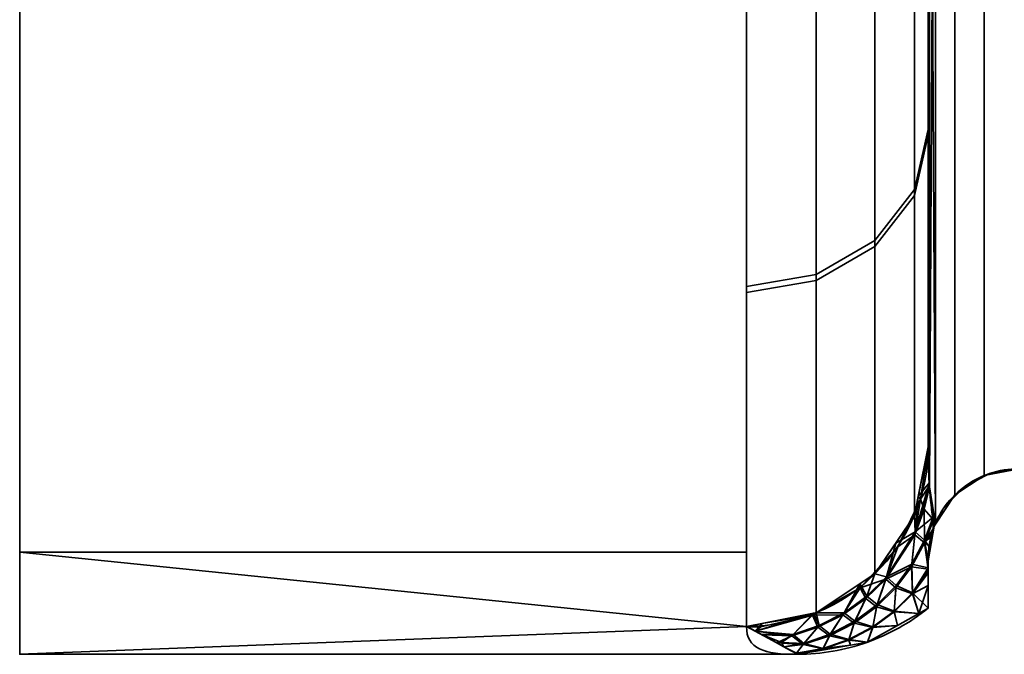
# Model space of a CAD drawing. Header units: millimetres. Extents: x -110 to 110, y -15 to 15.
# Tile 1 of 110: x -110 to -104.58, y -15 to -11.5. Entities that reach past the tile are written whole.
import ezdxf

# ---------------------------------------------------------------- set-up
doc = ezdxf.new("R2010")
doc.units = ezdxf.units.MM
doc.layers.add('1', color=7, linetype='Continuous', true_color=0xffffff)

msp = doc.modelspace()

# ---------------------------------------------------------------- linework, layer by layer
at = {"layer": '1', "color": 252, "linetype": 'Continuous', "lineweight": 35}
for p, q in [((-105, -8.6603, 11), (-105, -13.8564, 2)), ((-105, -13.8564, -2), (-105, -8.6603, -11)), ((-110, -15), (-105.7179, -15))]:
    msp.add_line(p, q, dxfattribs=at)
at = {"layer": '1', "color": 252, "linetype": 'Continuous', "lineweight": 35, "extrusion": (1, 0, 0)}
for centre, radius, start, end in [((0, 0, -110), 15, 0, 180), ((0, 0, -105), 14, 188.21321, 231.78679), ((0, 0, -105), 14, 128.21321, 171.78679), ((0, 0, -106), 15, 188.21321, 231.78679), ((0, 0, -106), 15, 128.21321, 171.78679)]:
    msp.add_arc(centre, radius, start, end, dxfattribs=at)
at = {"layer": '1', "color": 252, "linetype": 'Continuous', "lineweight": 35, "extrusion": (-1, 0, 0)}
for centre, radius, start, end in [((0, 0, 110), 15, 180, 0), ((0, 0, 105), 14.5, 357.45707, 2.53526)]:
    msp.add_arc(centre, radius, start, end, dxfattribs=at)
at = {"layer": '1', "color": 252, "linetype": 'Continuous', "lineweight": 35, "extrusion": (0, 0.142857, -0.989743)}
msp.add_arc((106, -14), 1, 180, 270, dxfattribs=at)
at = {"layer": '1', "color": 252, "linetype": 'Continuous', "lineweight": 35, "extrusion": (-9.62502e-07, -0.142857, -0.989743)}
msp.add_arc((-105.9999, 14.0007, 0.0001), 1, 359.9996, 89.9996, dxfattribs=at)
at = {"layer": '1', "color": 252, "linetype": 'Continuous', "lineweight": 35}
for points in [[(-105, -13.8564, 2), (-105, -13.894, 1.9088), (-104.999, -13.9691, 1.7245), (-104.9935, -14.0826, 1.4388), (-104.9831, -14.1924, 1.1543), (-104.9728, -14.2603, 0.9734), (-104.9667, -14.2932, 0.8845)], [(-104.9667, -14.2932, -0.8845), (-104.973, -14.259, -0.9767), (-104.9835, -14.1892, -1.1626), (-104.9938, -14.0782, -1.45), (-104.9991, -13.9656, -1.7333), (-105, -13.8926, -1.9123), (-105, -13.8564, -2)], [(-105, -14.4857, -0.6433), (-105, -14.4778, -0.6616), (-104.9997, -14.462, -0.6968), (-104.9983, -14.4382, -0.7451), (-104.996, -14.4139, -0.789), (-104.9924, -14.3883, -0.8284), (-104.9871, -14.3601, -0.862), (-104.9792, -14.3286, -0.8855), (-104.9713, -14.305, -0.8881), (-104.9667, -14.2932, -0.8845)], [(-105, -14.7453, 0), (-105.0503, -14.786, 0), (-105.1579, -14.8588, 0), (-105.3353, -14.9393, 0), (-105.5238, -14.9887, 0.0001), (-105.6532, -15, 0), (-105.7179, -15)], [(-106, -14.8462, 2.1429), (-106, -14.97, 1.2849), (-105.904, -15, 0.5545), (-105.7179, -15)], [(-105.7179, -15), (-105.9044, -15, -0.5556), (-106, -14.9698, -1.286), (-106, -14.8462, -2.1429)]]:
    msp.add_open_spline(points, degree=3, dxfattribs=at)
for points, knots in [([(-104.5, -13.9777, 0.7899), (-104.5548, -13.9777, 0.7899), (-104.6104, -13.9869, 0.7926), (-104.7139, -14.0218, 0.8031), (-104.7631, -14.048, 0.8109), (-104.8494, -14.1138, 0.8306), (-104.8875, -14.1543, 0.8428), (-104.9373, -14.2286, 0.8651), (-104.9538, -14.2603, 0.8746), (-104.9667, -14.2932, 0.8845)], [0, 0, 0, 0, 0.272272, 0.272272, 0.544336, 0.544336, 0.819649, 0.819649, 1, 1, 1, 1]), ([(-104.5, -13.9777, -0.7899), (-104.5548, -13.9777, -0.7899), (-104.6104, -13.9869, -0.7926), (-104.7139, -14.0218, -0.8031), (-104.7631, -14.048, -0.8109), (-104.8494, -14.1138, -0.8306), (-104.8875, -14.1543, -0.8428), (-104.9373, -14.2286, -0.8651), (-104.9538, -14.2603, -0.8746), (-104.9667, -14.2932, -0.8845)], [0, 0, 0, 0, 0.272272, 0.272272, 0.544337, 0.544337, 0.81965, 0.81965, 1, 1, 1, 1]), ([(-104.9667, -14.2932, 0.8845), (-104.969, -14.2991, 0.8863), (-104.9714, -14.3056, 0.887), (-104.9756, -14.3182, 0.8857), (-104.9775, -14.3244, 0.8839), (-104.9818, -14.3394, 0.877), (-104.984, -14.3477, 0.8709), (-104.9905, -14.3763, 0.8456), (-104.9931, -14.3929, 0.8217), (-104.999, -14.4387, 0.7483), (-105, -14.4634, 0.695), (-105, -14.4865, 0.6414)], [0, 0, 0, 0, 0.060109, 0.060109, 0.1199, 0.1199, 0.212934, 0.212934, 0.471196, 0.471196, 1, 1, 1, 1])]:
    msp.add_open_spline(points, degree=3, knots=knots, dxfattribs=at)
at = {"layer": '1', "color": 252, "linetype": 'Continuous', "lineweight": 35, "extrusion": (1, 0, 0)}
msp.add_open_spline([(-105, -14.7453, 0), (-105, -14.7188, -0.0728), (-105, -14.6636, -0.2173), (-105, -14.5766, -0.4311), (-105, -14.5163, -0.5727), (-105, -14.4857, -0.6433)], degree=3, dxfattribs=at)
at = {"layer": '1', "color": 252, "linetype": 'Continuous', "lineweight": 35, "extrusion": (1, -5.66252e-13, 2.06313e-13)}
msp.add_open_spline([(-105, -14.4865, 0.6414), (-105, -14.5781, 0.4298), (-105, -14.6664, 0.2166), (-105, -14.7453, 0)], degree=3, dxfattribs=at)
at = {"layer": '1', "color": 252, "linetype": 'Continuous', "lineweight": 35}
for points in [[(-110, -13.8582, 5.7403), (-110, -10.6066, 10.6066), (-110, -7.566, 7.566), (-110, -9.8855, 4.0947)], [(-110, -9.8855, -4.0947), (-110, -7.566, -7.566), (-110, -10.6066, -10.6066), (-110, -13.8582, -5.7403)], [(-104.6913, -7.7014, 11.7369), (-104.6913, -14.0152, 0.8011), (-104.5, -13.9777, 0.7899), (-104.5, -7.6729, 11.7101)], [(-104.6913, -14.0152, -0.8011), (-104.6913, -7.7014, -11.7369), (-104.5, -7.6729, -11.7101), (-104.5, -13.9777, -0.7899)], [(-104.8536, -7.7824, 11.8134), (-104.8536, -14.1219, 0.833), (-104.6913, -14.0152, 0.8011), (-104.6913, -7.7014, 11.7369)], [(-104.8536, -14.1219, -0.833), (-104.8536, -7.7824, -11.8134), (-104.6913, -7.7014, -11.7369), (-104.6913, -14.0152, -0.8011)], [(-104.9599, -7.9048, 11.9286), (-104.9599, -14.2828, 0.8814), (-104.8536, -14.1219, 0.833), (-104.8536, -7.7824, 11.8134)], [(-104.9599, -14.2828, -0.8814), (-104.9599, -7.9047, -11.9286), (-104.8536, -7.7824, -11.8134), (-104.8536, -14.1219, -0.833)], [(-104.9599, -7.9047, -11.9286), (-104.993, -14.0779, -1.4493), (-104.9927, -8.2871, -11.476)], [(-104.993, -14.0779, -1.4493), (-104.9599, -7.9047, -11.9286), (-104.9599, -14.2828, -0.8814)], [(-104.993, -8.294, 11.4673), (-104.9599, -14.2828, 0.8814), (-104.9599, -7.9048, 11.9286)], [(-104.9927, -8.2871, -11.476), (-104.993, -14.0779, -1.4493), (-105, -13.8564, -2)], [(-105, -13.8564, -2), (-105, -8.6603, -11), (-104.9927, -8.2871, -11.476)], [(-104.9927, -14.0819, 1.439), (-104.993, -8.294, 11.4673), (-105, -8.6603, 11)], [(-104.9599, -14.2828, 0.8814), (-104.993, -8.294, 11.4673), (-104.9927, -14.0819, 1.439)], [(-105, -8.6603, -11), (-105, -12.1084, -7.0276), (-105.0761, -12.4393, -7.2197), (-105.0761, -8.897, -11.3007)], [(-105, -12.1403, 6.9723), (-105, -8.6603, 11), (-105.0761, -8.897, 11.3007), (-105.0761, -12.4721, 7.1629)], [(-105, -8.6603, 11), (-105, -13.8564, 2), (-104.9927, -14.0819, 1.439)], [(-105, -13.8564, -2), (-105, -12.1244, -7), (-105, -8.6603, -11)], [(-105, -8.6603, 11), (-105, -12.1244, 7), (-105, -13.8564, 2)], [(-105.0761, -8.897, -11.3007), (-105.0761, -12.4393, -7.2197), (-105.2929, -12.7199, -7.3826), (-105.2929, -9.0977, -11.5556)], [(-105.0761, -12.4721, 7.1629), (-105.0761, -8.897, 11.3007), (-105.2929, -9.0977, 11.5556), (-105.2929, -12.7535, 7.3245)], [(-105.2929, -9.0977, -11.5556), (-105.2929, -12.7199, -7.3826), (-105.6173, -12.9074, -7.4914), (-105.6173, -9.2318, -11.7259)], [(-105.2929, -12.7535, 7.3245), (-105.2929, -9.0977, 11.5556), (-105.6173, -9.2318, 11.7259), (-105.6173, -12.9414, 7.4324)], [(-105.6173, -9.2318, -11.7259), (-105.6173, -12.9074, -7.4914), (-106, -12.9732, -7.5296), (-106, -9.2788, -11.7857)], [(-105.6173, -12.9414, 7.4324), (-105.6173, -9.2318, 11.7259), (-106, -9.2788, 11.7857), (-106, -13.0075, 7.4703)], [(-110, -13.8582, -5.7403), (-110, -15), (-110, -10.7), (-110, -9.8855, -4.0947)], [(-110, -9.8855, 4.0947), (-110, -10.7), (-110, -15), (-110, -13.8582, 5.7403)], [(-106, -14.4368, -4.0716), (-110, -14.4368, -4.0716), (-110, -11.4061, -9.7417), (-106, -11.4061, -9.7417)], [(-106, -11.4061, 9.7417), (-110, -11.4061, 9.7417), (-110, -14.4368, 4.0716), (-106, -14.4368, 4.0716)], [(-105, -12.1084, -7.0276), (-105, -13.8564, -2), (-105.0761, -14.2352, -2.0547), (-105.0761, -12.4393, -7.2197)], [(-105, -13.8564, 2), (-105, -12.1403, 6.9723), (-105.0761, -12.4721, 7.1629), (-105.0761, -14.2352, 2.0547)], [(-105.0761, -12.4393, -7.2197), (-105.0761, -14.2352, -2.0547), (-105.2929, -14.5563, -2.101), (-105.2929, -12.7199, -7.3826)], [(-105.0761, -14.2352, 2.0547), (-105.0761, -12.4721, 7.1629), (-105.2929, -12.7535, 7.3245), (-105.2929, -14.5563, 2.101)], [(-105.2929, -12.7199, -7.3826), (-105.2929, -14.5563, -2.101), (-105.6173, -14.7708, -2.132), (-105.6173, -12.9074, -7.4914)], [(-105.2929, -14.5563, 2.101), (-105.2929, -12.7535, 7.3245), (-105.6173, -12.9414, 7.4324), (-105.6173, -14.7708, 2.132)], [(-105.6173, -12.9074, -7.4914), (-105.6173, -14.7708, -2.132), (-106, -14.8462, -2.1429), (-106, -12.9732, -7.5296)], [(-105.6173, -14.7708, 2.132), (-105.6173, -12.9414, 7.4324), (-106, -13.0075, 7.4703), (-106, -14.8462, 2.1429)], [(-104.9936, -14.0534, 1.51), (-105, -13.8564, 2), (-105.0552, -14.1312, 2.0397)], [(-105.0552, -14.1312, -2.0397), (-105, -13.8564, -2), (-104.9996, -13.8684, -1.9702)], [(-104.9996, -13.8684, -1.9702), (-105.0424, -14.1462, -2.0095), (-105.0552, -14.1312, -2.0397)], [(-105.0424, -14.1462, -2.0095), (-104.9996, -13.8684, -1.9702), (-104.9932, -14.0701, -1.4688)], [(-104.6622, -14.0043, -0.7979), (-104.5, -13.9777, -0.7899), (-104.5, -13.9777, 0.7899), (-104.6622, -14.0043, 0.7979)], [(-104.806, -14.0807, -0.8207), (-104.6906, -14.0194, -0.8024), (-104.6906, -14.0194, 0.8024), (-104.806, -14.0807, 0.8207)], [(-104.6906, -14.0194, 0.8024), (-104.6906, -14.0194, -0.8024), (-104.6622, -14.0043, -0.7979)], [(-104.6622, -14.0043, 0.7979), (-104.6906, -14.0194, 0.8024), (-104.6622, -14.0043, -0.7979)], [(-105.0552, -14.1312, 2.0397), (-105.072, -14.3256, 1.5335), (-104.9936, -14.0534, 1.51)], [(-104.9927, -14.0819, 1.439), (-104.9936, -14.0534, 1.51), (-105.072, -14.3256, 1.5335)], [(-104.9727, -14.2444, 1.0125), (-104.9927, -14.0819, 1.439), (-105.072, -14.3256, 1.5335)], [(-104.9932, -14.0701, -1.4688), (-105.022, -14.201, -1.4799), (-105.0424, -14.1462, -2.0095)], [(-105.022, -14.201, -1.4799), (-104.9932, -14.0701, -1.4688), (-104.993, -14.0779, -1.4493)], [(-105.022, -14.201, -1.4799), (-104.993, -14.0779, -1.4493), (-104.9707, -14.2599, -0.9717)], [(-104.9599, -14.2828, -0.8814), (-104.9667, -14.2932, -0.8845), (-104.993, -14.0779, -1.4493)], [(-104.9927, -14.0819, 1.439), (-104.9667, -14.2932, 0.8845), (-104.9599, -14.2828, 0.8814)], [(-104.806, -14.0807, 0.8207), (-104.8507, -14.1281, -0.8349), (-104.806, -14.0807, -0.8207)], [(-104.806, -14.0807, 0.8207), (-104.8507, -14.1281, 0.8349), (-104.8507, -14.1281, -0.8349)], [(-105.072, -14.3256, 1.5335), (-105.0552, -14.1312, 2.0397), (-105.0761, -14.2352, 2.0547)], [(-105.0761, -14.2352, -2.0547), (-105.0552, -14.1312, -2.0397), (-105.0424, -14.1462, -2.0095)], [(-104.9175, -14.1991, -0.8562), (-104.8507, -14.1281, -0.8349), (-104.8507, -14.1281, 0.8349), (-104.9175, -14.1991, 0.8562)], [(-105.1669, -14.4086, -2.0463), (-105.0424, -14.1462, -2.0095), (-105.0742, -14.3411, -1.4904)], [(-105.0424, -14.1462, -2.0095), (-105.1669, -14.4086, -2.0463), (-105.0761, -14.2352, -2.0547)], [(-105.022, -14.201, -1.4799), (-105.0742, -14.3411, -1.4904), (-105.0424, -14.1462, -2.0095)], [(-105.2929, -14.5563, -2.101), (-105.0761, -14.2352, -2.0547), (-105.1669, -14.4086, -2.0463)], [(-105.072, -14.3256, 1.5335), (-105.0761, -14.2352, 2.0547), (-105.1785, -14.3869, 2.0766)], [(-105.0742, -14.3411, -1.4904), (-105.022, -14.201, -1.4799), (-105.0197, -14.3863, -0.9718)], [(-105.072, -14.3256, 1.5335), (-105.0205, -14.3716, 1.0138), (-104.9727, -14.2444, 1.0125)], [(-104.9707, -14.2599, -0.9717), (-105.0197, -14.3863, -0.9718), (-105.022, -14.201, -1.4799)], [(-104.9727, -14.2444, 1.0125), (-105.0205, -14.3716, 1.0138), (-104.9735, -14.3119, 0.8864)], [(-104.9735, -14.3119, 0.8864), (-104.9667, -14.2932, 0.8845), (-104.9727, -14.2444, 1.0125)], [(-104.9627, -14.2856, 0.8823), (-104.9627, -14.2856, -0.8823), (-104.9175, -14.1991, -0.8562)], [(-104.9175, -14.1991, 0.8562), (-104.9627, -14.2856, 0.8823), (-104.9175, -14.1991, -0.8562)], [(-105.0197, -14.3863, -0.9718), (-104.9707, -14.2599, -0.9717), (-104.9708, -14.3042, -0.8865)], [(-104.9708, -14.3042, -0.8865), (-104.9778, -14.3255, -0.8832), (-105.0197, -14.3863, -0.9718)], [(-104.9708, -14.3042, -0.8865), (-104.9667, -14.2932, -0.8845), (-105, -14.4858, 0.6414)], [(-104.9951, -14.4079, 0.7977), (-105, -14.4858, 0.6414), (-104.9667, -14.2932, -0.8845)], [(-104.9778, -14.3255, -0.8832), (-104.9708, -14.3042, -0.8865), (-105, -14.4858, 0.6414)], [(-104.9857, -14.3553, 0.8642), (-104.9951, -14.4079, 0.7977), (-104.9667, -14.2932, -0.8845)], [(-104.9792, -14.3303, 0.8812), (-104.9857, -14.3553, 0.8642), (-104.9667, -14.2932, -0.8845)], [(-104.9735, -14.3119, 0.8864), (-104.9792, -14.3303, 0.8812), (-104.9667, -14.2932, -0.8845)], [(-104.9667, -14.2932, -0.8845), (-104.9667, -14.2932, 0.8845), (-104.9735, -14.3119, 0.8864)], [(-104.9707, -14.2599, -0.9717), (-104.9667, -14.2932, -0.8845), (-104.9708, -14.3042, -0.8865)], [(-104.9667, -14.2932, -0.8845), (-104.9627, -14.2856, -0.8823), (-104.9627, -14.2856, 0.8823), (-104.9667, -14.2932, 0.8845)], [(-105.2339, -14.5862, -1.5041), (-105.0742, -14.3411, -1.4904), (-105.0915, -14.5178, -0.9682)], [(-105.0742, -14.3411, -1.4904), (-105.2339, -14.5862, -1.5041), (-105.1669, -14.4086, -2.0463)], [(-105.1785, -14.3869, 2.0766), (-105.2289, -14.5724, 1.5493), (-105.072, -14.3256, 1.5335)], [(-105.0908, -14.5039, 1.0115), (-105.072, -14.3256, 1.5335), (-105.2289, -14.5724, 1.5493)], [(-105.0197, -14.3863, -0.9718), (-105.0915, -14.5178, -0.9682), (-105.0742, -14.3411, -1.4904)], [(-105.072, -14.3256, 1.5335), (-105.0908, -14.5039, 1.0115), (-105.0205, -14.3716, 1.0138)], [(-104.9792, -14.3303, 0.8812), (-104.9735, -14.3119, 0.8864), (-105.0205, -14.3716, 1.0138)], [(-104.9857, -14.3553, 0.8642), (-104.9792, -14.3303, 0.8812), (-105.0205, -14.3716, 1.0138)], [(-104.9951, -14.4079, 0.7977), (-104.9857, -14.3553, 0.8642), (-105.0205, -14.3716, 1.0138)], [(-105.0197, -14.3863, -0.9718), (-104.9778, -14.3255, -0.8832), (-104.9848, -14.3516, -0.8674)], [(-104.9848, -14.3516, -0.8674), (-104.985, -14.3521, -0.867), (-105.0197, -14.3863, -0.9718)], [(-104.985, -14.3521, -0.867), (-104.9941, -14.401, -0.8084), (-105.0197, -14.3863, -0.9718)], [(-105, -14.4858, 0.6414), (-104.9848, -14.3516, -0.8674), (-104.9778, -14.3255, -0.8832)], [(-104.985, -14.3521, -0.867), (-104.9848, -14.3516, -0.8674), (-105, -14.4858, 0.6414)], [(-104.9941, -14.401, -0.8084), (-104.985, -14.3521, -0.867), (-105, -14.4858, 0.6414)], [(-105.3737, -14.6329, -2.0775), (-105.1669, -14.4086, -2.0463), (-105.2339, -14.5862, -1.5041)], [(-105.1669, -14.4086, -2.0463), (-105.3737, -14.6329, -2.0775), (-105.2929, -14.5563, -2.101)], [(-105.2289, -14.5724, 1.5493), (-105.1785, -14.3869, 2.0766), (-105.2929, -14.5563, 2.101)], [(-105.0915, -14.5178, -0.9682), (-105.0197, -14.3863, -0.9718), (-105, -14.5311, -0.5354)], [(-105, -14.524, 0.5487), (-105.0205, -14.3716, 1.0138), (-105.0908, -14.5039, 1.0115)], [(-105.0205, -14.3716, 1.0138), (-105, -14.524, 0.5487), (-105, -14.4865, 0.6414)], [(-105, -14.4865, 0.6414), (-104.9951, -14.4079, 0.7977), (-105.0205, -14.3716, 1.0138)], [(-105.0197, -14.3863, -0.9718), (-104.9941, -14.401, -0.8084), (-105, -14.4857, -0.6433)], [(-105, -14.4857, -0.6433), (-105, -14.5311, -0.5354), (-105.0197, -14.3863, -0.9718)], [(-105, -14.4858, 0.6414), (-105, -14.4857, -0.6433), (-104.9941, -14.401, -0.8084)], [(-110, -14.4368, -4.0716), (-106, -14.4368, -4.0716), (-106, -14.8462, -2.1429)], [(-106, -14.8462, -2.1429), (-110, -15), (-110, -14.4368, -4.0716)], [(-110, -14.4368, 4.0716), (-110, -15), (-106, -14.8462, 2.1429)], [(-106, -14.8462, 2.1429), (-106, -14.4368, 4.0716), (-110, -14.4368, 4.0716)], [(-105.0915, -14.5178, -0.9682), (-105.1787, -14.6334, -0.9613), (-105.2339, -14.5862, -1.5041)], [(-105.2289, -14.5724, 1.5493), (-105.1766, -14.6206, 1.006), (-105.0908, -14.5039, 1.0115)], [(-105.1787, -14.6334, -0.9613), (-105.0915, -14.5178, -0.9682), (-105.086, -14.6664, -0.4658)], [(-105.0868, -14.6605, 0.4875), (-105.0908, -14.5039, 1.0115), (-105.1766, -14.6206, 1.006)], [(-105, -14.5311, -0.5354), (-105.086, -14.6664, -0.4658), (-105.0915, -14.5178, -0.9682)], [(-105.0908, -14.5039, 1.0115), (-105.0868, -14.6605, 0.4875), (-105, -14.524, 0.5487)], [(-105, -14.62, -0.3241), (-105, -14.4857, -0.6433), (-105, -14.4865, 0.6414), (-105, -14.7453, 0)], [(-105.3377, -14.6805, 1.5538), (-105.2929, -14.5563, 2.101), (-105.3757, -14.611, 2.1089)], [(-105.3737, -14.6329, -2.0775), (-105.3757, -14.611, -2.1089), (-105.2929, -14.5563, -2.101)], [(-105.2929, -14.5563, 2.101), (-105.3377, -14.6805, 1.5538), (-105.2289, -14.5724, 1.5493)], [(-105.281, -14.7262, 0.9971), (-105.2289, -14.5724, 1.5493), (-105.3377, -14.6805, 1.5538)], [(-105.2289, -14.5724, 1.5493), (-105.281, -14.7262, 0.9971), (-105.1766, -14.6206, 1.006)], [(-105.0868, -14.6605, 0.4875), (-105, -14.5411, 0.5061), (-105, -14.524, 0.5487)], [(-105, -14.7453, 0), (-105, -14.5411, 0.5061), (-105.0868, -14.6605, 0.4875)], [(-105, -14.5311, -0.5354), (-105, -14.5515, -0.4869), (-105.086, -14.6664, -0.4658)], [(-105.086, -14.6664, -0.4658), (-105, -14.5515, -0.4869), (-105, -14.62, -0.3241)], [(-105.4623, -14.7711, 1.5555), (-105.3757, -14.611, 2.1089), (-105.6173, -14.7708, 2.132)], [(-105.6173, -14.7708, -2.132), (-105.3757, -14.611, -2.1089), (-105.3737, -14.6329, -2.0775)], [(-105.3757, -14.611, 2.1089), (-105.4623, -14.7711, 1.5555), (-105.3377, -14.6805, 1.5538)], [(-105.2339, -14.5862, -1.5041), (-105.344, -14.693, -1.5073), (-105.3737, -14.6329, -2.0775)], [(-105.344, -14.693, -1.5073), (-105.2339, -14.5862, -1.5041), (-105.2842, -14.7376, -0.9508)], [(-105.1787, -14.6334, -0.9613), (-105.2842, -14.7376, -0.9508), (-105.2339, -14.5862, -1.5041)], [(-105.1874, -14.7617, 0.462), (-105.1766, -14.6206, 1.006), (-105.281, -14.7262, 0.9971)], [(-105.1766, -14.6206, 1.006), (-105.1874, -14.7617, 0.462), (-105.0868, -14.6605, 0.4875)], [(-105.0519, -14.7745, 0), (-105.086, -14.6664, -0.4658), (-105, -14.62, -0.3241)], [(-105, -14.62, -0.3241), (-105, -14.7453, 0), (-105.0519, -14.7745, 0)], [(-105.6372, -14.7837, -2.098), (-105.3737, -14.6329, -2.0775), (-105.4696, -14.7823, -1.5077)], [(-105.3737, -14.6329, -2.0775), (-105.6372, -14.7837, -2.098), (-105.6173, -14.7708, -2.132)], [(-105.344, -14.693, -1.5073), (-105.4696, -14.7823, -1.5077), (-105.3737, -14.6329, -2.0775)], [(-105.4035, -14.8177, 0.9846), (-105.3377, -14.6805, 1.5538), (-105.4623, -14.7711, 1.5555)], [(-105.3377, -14.6805, 1.5538), (-105.4035, -14.8177, 0.9846), (-105.281, -14.7262, 0.9971)], [(-105.2842, -14.7376, -0.9508), (-105.1787, -14.6334, -0.9613), (-105.1871, -14.7668, -0.4394)], [(-105.0519, -14.7745, 0), (-105.0868, -14.6605, 0.4875), (-105.1874, -14.7617, 0.462)], [(-105.086, -14.6664, -0.4658), (-105.1871, -14.7668, -0.4394), (-105.1787, -14.6334, -0.9613)], [(-105.1871, -14.7668, -0.4394), (-105.086, -14.6664, -0.4658), (-105.0519, -14.7745, 0)], [(-105.0868, -14.6605, 0.4875), (-105.0519, -14.7745, 0), (-105, -14.7453, 0)], [(-105.4696, -14.7823, -1.5077), (-105.344, -14.693, -1.5073), (-105.4078, -14.8276, -0.9367)], [(-105.2842, -14.7376, -0.9508), (-105.4078, -14.8276, -0.9367), (-105.344, -14.693, -1.5073)], [(-105.4078, -14.8276, -0.9367), (-105.2842, -14.7376, -0.9508), (-105.3042, -14.8531, -0.4081)], [(-105.3041, -14.8488, 0.4318), (-105.281, -14.7262, 0.9971), (-105.4035, -14.8177, 0.9846)], [(-105.1871, -14.7668, -0.4394), (-105.3042, -14.8531, -0.4081), (-105.2842, -14.7376, -0.9508)], [(-105.281, -14.7262, 0.9971), (-105.3041, -14.8488, 0.4318), (-105.1874, -14.7617, 0.462)], [(-105.7424, -14.8899, 1.5506), (-105.6304, -14.7734, 2.1324), (-105.9509, -14.8729, 1.7698)], [(-105.6304, -14.7734, 2.1324), (-105.9153, -14.8295, 2.1404), (-105.9509, -14.8729, 1.7698)], [(-105.9509, -14.8729, -1.7698), (-105.6372, -14.7837, -2.098), (-105.751, -14.8978, -1.5003)], [(-105.9509, -14.8729, -1.7698), (-105.9205, -14.8482, -2.1063), (-105.6372, -14.7837, -2.098)], [(-105.6372, -14.7837, -2.098), (-105.9205, -14.8482, -2.1063), (-105.9153, -14.8295, -2.1404)], [(-105.9153, -14.8295, -2.1404), (-105.6173, -14.7708, -2.132), (-105.6372, -14.7837, -2.098)], [(-105.6073, -14.8513, -1.5053), (-105.751, -14.8978, -1.5003), (-105.6372, -14.7837, -2.098)], [(-105.6304, -14.7734, 2.1324), (-105.7424, -14.8899, 1.5506), (-105.5992, -14.8417, 1.5544)], [(-105.4696, -14.7823, -1.5077), (-105.6073, -14.8513, -1.5053), (-105.6372, -14.7837, -2.098)], [(-105.5992, -14.8417, 1.5544), (-105.6173, -14.7708, 2.132), (-105.6304, -14.7734, 2.1324)], [(-105.6173, -14.7708, 2.132), (-105.5992, -14.8417, 1.5544), (-105.4623, -14.7711, 1.5555)], [(-105.6073, -14.8513, -1.5053), (-105.4696, -14.7823, -1.5077), (-105.5439, -14.8977, -0.9195)], [(-105.5389, -14.8896, 0.969), (-105.4623, -14.7711, 1.5555), (-105.5992, -14.8417, 1.5544)], [(-105.4078, -14.8276, -0.9367), (-105.5439, -14.8977, -0.9195), (-105.4696, -14.7823, -1.5077)], [(-105.4623, -14.7711, 1.5555), (-105.5389, -14.8896, 0.969), (-105.4035, -14.8177, 0.9846)], [(-105.3042, -14.8531, -0.4081), (-105.1871, -14.7668, -0.4394), (-105.1696, -14.8407, 0)], [(-105.1696, -14.8407, 0), (-105.1874, -14.7617, 0.462), (-105.3041, -14.8488, 0.4318)], [(-105.1874, -14.7617, 0.462), (-105.1696, -14.8407, 0), (-105.0519, -14.7745, 0)], [(-105.0519, -14.7745, 0), (-105.1696, -14.8407, 0), (-105.1871, -14.7668, -0.4394)], [(-106, -14.8462, -2.1429), (-105.7179, -15), (-110, -15)], [(-110, -15), (-105.7179, -15), (-106, -14.8462, 2.1429)], [(-105.9509, -14.8729, 1.7698), (-105.9153, -14.8295, 2.1404), (-106, -14.8462, 2.1429)], [(-105.9953, -14.8487, -2.1068), (-106, -14.8462, -2.1429), (-105.9153, -14.8295, -2.1404)], [(-105.9153, -14.8295, -2.1404), (-105.9205, -14.8482, -2.1063), (-105.9953, -14.8487, -2.1068)], [(-105.6835, -14.9397, 0.9508), (-105.5992, -14.8417, 1.5544), (-105.7424, -14.8899, 1.5506)], [(-105.5992, -14.8417, 1.5544), (-105.6835, -14.9397, 0.9508), (-105.5389, -14.8896, 0.969)], [(-105.5439, -14.8977, -0.9195), (-105.4078, -14.8276, -0.9367), (-105.4364, -14.9222, -0.3724)], [(-105.4361, -14.9189, 0.3971), (-105.4035, -14.8177, 0.9846), (-105.5389, -14.8896, 0.969)], [(-105.3042, -14.8531, -0.4081), (-105.4364, -14.9222, -0.3724), (-105.4078, -14.8276, -0.9367)], [(-105.4035, -14.8177, 0.9846), (-105.4361, -14.9189, 0.3971), (-105.3041, -14.8488, 0.4318)], [(-105.3041, -14.8488, 0.4318), (-105.3334, -14.9328, 0), (-105.1696, -14.8407, 0)], [(-105.1696, -14.8407, 0), (-105.3334, -14.9328, 0), (-105.3042, -14.8531, -0.4081)], [(-105.9953, -14.8487, -2.1068), (-105.9205, -14.8482, -2.1063), (-105.9509, -14.8729, -1.7698)], [(-105.9509, -14.8729, 1.7698), (-105.9212, -14.8891, 1.5445), (-105.7424, -14.8899, 1.5506)], [(-105.751, -14.8978, -1.5003), (-105.9145, -14.8928, -1.4935), (-105.9509, -14.8729, -1.7698)], [(-105.9212, -14.8891, 1.5445), (-105.8398, -14.9335, 0.9257), (-105.8068, -14.9346, 0.9301)], [(-105.8068, -14.9346, 0.9301), (-105.7424, -14.8899, 1.5506), (-105.9212, -14.8891, 1.5445)], [(-105.9145, -14.8928, -1.4935), (-105.751, -14.8978, -1.5003), (-105.833, -14.9372, -0.8743)], [(-105.6888, -14.9459, -0.8997), (-105.833, -14.9372, -0.8743), (-105.751, -14.8978, -1.5003)], [(-105.7424, -14.8899, 1.5506), (-105.8068, -14.9346, 0.9301), (-105.6835, -14.9397, 0.9508)], [(-105.751, -14.8978, -1.5003), (-105.6073, -14.8513, -1.5053), (-105.6888, -14.9459, -0.8997)], [(-105.5439, -14.8977, -0.9195), (-105.6888, -14.9459, -0.8997), (-105.6073, -14.8513, -1.5053)], [(-105.6888, -14.9459, -0.8997), (-105.5439, -14.8977, -0.9195), (-105.5778, -14.9697, -0.3337)], [(-105.5774, -14.9675, 0.3595), (-105.5389, -14.8896, 0.969), (-105.6835, -14.9397, 0.9508)], [(-105.4364, -14.9222, -0.3724), (-105.5778, -14.9697, -0.3337), (-105.5439, -14.8977, -0.9195)], [(-105.5389, -14.8896, 0.969), (-105.5774, -14.9675, 0.3595), (-105.4361, -14.9189, 0.3971)], [(-105.4364, -14.9222, -0.3724), (-105.3042, -14.8531, -0.4081), (-105.3334, -14.9328, 0)], [(-105.3334, -14.9328, 0), (-105.3041, -14.8488, 0.4318), (-105.4361, -14.9189, 0.3971)], [(-105.7949, -14.958, 0.5851), (-105.8068, -14.9346, 0.9301), (-105.8398, -14.9335, 0.9257)], [(-105.7949, -14.958, -0.5851), (-105.833, -14.9372, -0.8743), (-105.6888, -14.9459, -0.8997)], [(-105.6835, -14.9397, 0.9508), (-105.8068, -14.9346, 0.9301), (-105.7949, -14.958, 0.5851)], [(-105.7241, -14.9931, 0.3199), (-105.6835, -14.9397, 0.9508), (-105.7949, -14.958, 0.5851)], [(-105.7949, -14.958, -0.5851), (-105.6888, -14.9459, -0.8997), (-105.7244, -14.9942, -0.2931)], [(-105.5778, -14.9697, -0.3337), (-105.7244, -14.9942, -0.2931), (-105.6888, -14.9459, -0.8997)], [(-105.6835, -14.9397, 0.9508), (-105.7241, -14.9931, 0.3199), (-105.5774, -14.9675, 0.3595)], [(-105.5778, -14.9697, -0.3337), (-105.4364, -14.9222, -0.3724), (-105.428, -14.9493, 0)], [(-105.428, -14.9493, 0), (-105.5727, -14.9746, 0), (-105.5778, -14.9697, -0.3337)], [(-105.428, -14.9493, 0), (-105.4361, -14.9189, 0.3971), (-105.5774, -14.9675, 0.3595)], [(-105.5774, -14.9675, 0.3595), (-105.5727, -14.9746, 0), (-105.428, -14.9493, 0)], [(-105.3334, -14.9328, 0), (-105.428, -14.9493, 0), (-105.4364, -14.9222, -0.3724)], [(-105.4361, -14.9189, 0.3971), (-105.428, -14.9493, 0), (-105.3334, -14.9328, 0)], [(-105.7949, -14.958, 0.5851), (-105.7578, -14.9782, 0.3034), (-105.7241, -14.9931, 0.3199)], [(-105.7244, -14.9942, -0.2931), (-105.7544, -14.9801, -0.2776), (-105.7949, -14.958, -0.5851)], [(-105.7175, -14.9999), (-105.7241, -14.9931, 0.3199), (-105.7578, -14.9782, 0.3034)], [(-105.7578, -14.9782, 0.3034), (-105.7179, -15), (-105.7175, -14.9999)], [(-105.7175, -14.9999), (-105.7179, -15), (-105.7544, -14.9801, -0.2776)], [(-105.7544, -14.9801, -0.2776), (-105.7244, -14.9942, -0.2931), (-105.7175, -14.9999)], [(-105.7244, -14.9942, -0.2931), (-105.5778, -14.9697, -0.3337), (-105.5727, -14.9746, 0)], [(-105.5727, -14.9746, 0), (-105.7175, -14.9999), (-105.7244, -14.9942, -0.2931)], [(-105.5727, -14.9746, 0), (-105.5774, -14.9675, 0.3595), (-105.7241, -14.9931, 0.3199)], [(-105.7241, -14.9931, 0.3199), (-105.7175, -14.9999), (-105.5727, -14.9746, 0)]]:
    msp.add_3dface(points, dxfattribs=at)

doc.saveas('drawing.dxf')
